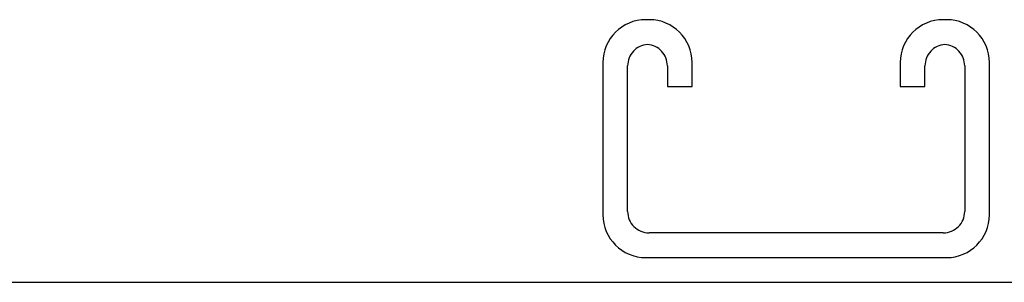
# Model space of a CAD drawing. Header units: inches. Extents: x 0 to 277, y 0 to 179.
# Tile 10 of 94: x 86.89 to 91.03, y 51.92 to 53.02. Entities that reach past the tile are written whole.
import ezdxf

# ---------------------------------------------------------------- set-up
doc = ezdxf.new("R2010")
doc.units = ezdxf.units.IN
doc.header["$LTSCALE"] = 15.20914
doc.header["$MEASUREMENT"] = 0
doc.linetypes.add('HIDDEN', pattern=[0.2, 0.1, -0.1])
doc.layers.get('0').update_dxf_attribs({"linetype": 'CONTINUOUS'})
doc.layers.add('DEFAULT_2', color=8, linetype='HIDDEN')

msp = doc.modelspace()

# ---------------------------------------------------------------- linework, layer by layer
at = {"color": 3, "linetype": 'Continuous'}
msp.add_line((60.2077, 51.9195), (120.1037, 51.9195), dxfattribs=at)
at = {"layer": 'DEFAULT_2', "color": 8, "linetype": 'HIDDEN'}
for p, q in [((89.5382, 53.0235), (89.5232, 53.0235)), ((90.7882, 53.0235), (90.7732, 53.0235)), ((89.3432, 52.8435), (89.3432, 52.2035)), ((89.4472, 52.2175), (89.4472, 52.8295)), ((89.6142, 52.8295), (89.6142, 52.7422)), ((89.7182, 52.7422), (89.7182, 52.8435)), ((90.5932, 52.8435), (90.5932, 52.7422)), ((90.6972, 52.7422), (90.6972, 52.8295)), ((90.8642, 52.8295), (90.8642, 52.2175)), ((90.9682, 52.2035), (90.9682, 52.8435)), ((89.6142, 52.7422), (89.7182, 52.7422)), ((90.5932, 52.7422), (90.6972, 52.7422)), ((90.7742, 52.1275), (89.5372, 52.1275)), ((89.5232, 52.0235), (90.7882, 52.0235))]:
    msp.add_line(p, q, dxfattribs=at)
for centre, radius, start, end in [((89.5232, 52.8435), 0.18, 90, 180), ((89.5382, 52.8435), 0.18, 0, 90), ((90.7732, 52.8435), 0.18, 90, 180), ((90.7882, 52.8435), 0.18, 0, 90), ((89.5372, 52.8295), 0.09, 94.1416, 180), ((89.5242, 52.8295), 0.09, 0, 85.8584), ((90.7872, 52.8295), 0.09, 94.1416, 180), ((90.7742, 52.8295), 0.09, 0, 85.8584), ((89.5232, 52.2035), 0.18, 180, 270), ((89.5372, 52.2175), 0.09, 180, 270), ((90.7742, 52.2175), 0.09, 270, 360), ((90.7882, 52.2035), 0.18, 270, 360)]:
    msp.add_arc(centre, radius, start, end, dxfattribs=at)

doc.saveas('drawing.dxf')
